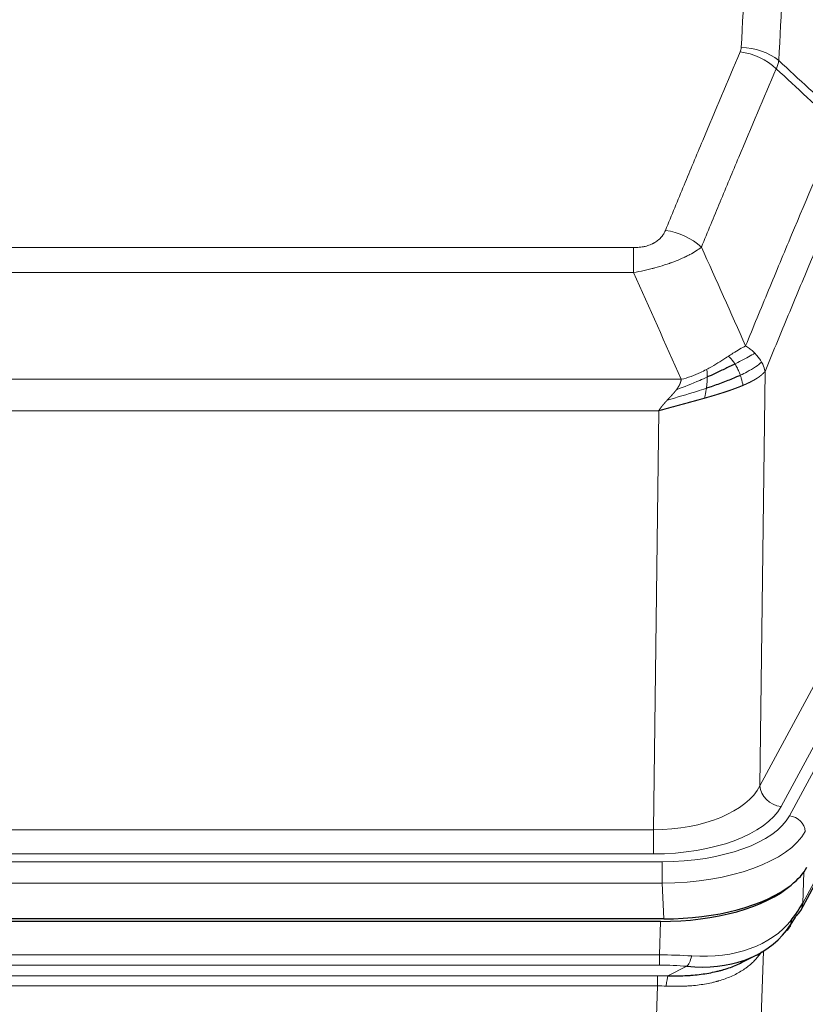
# Model space of a CAD drawing. Header units: inches. Extents: x 0 to 23760, y -13 to 16800.
# Tile 212 of 247: x 17242 to 17386, y 14016 to 14196. Entities that reach past the tile are written whole.
import ezdxf

# ---------------------------------------------------------------- set-up
doc = ezdxf.new("R2010")
doc.units = ezdxf.units.IN
doc.layers.add('1', color=7, linetype='Continuous', true_color=0xffffff)

msp = doc.modelspace()

# ---------------------------------------------------------------- linework, layer by layer
at = {"layer": '1', "color": 110, "linetype": 'Continuous', "lineweight": 13}
for p, q in [((17148.815, 14154.503), (17354.158, 14154.503)), ((17354.158, 14149.939), (17354.158, 14154.503)), ((17354.158, 14149.939), (17148.815, 14149.939)), ((17378.208, 14131.905), (17377.251, 14056.255)), ((17140.084, 14130.46), (17362.889, 14130.46)), ((17358.776, 14124.716), (17144.197, 14124.716)), ((17357.808, 14048.22), (17358.776, 14124.716)), ((17377.251, 14056.255), (17398.603, 14095.798)), ((17381.127, 14052.446), (17402.479, 14091.99)), ((17382.652, 14050.772), (17404.826, 14091.837)), ((17385.089, 14034.828), (17406.837, 14075.104)), ((17145.165, 14048.22), (17357.808, 14048.22)), ((17357.808, 14043.806), (17357.808, 14048.22)), ((17357.808, 14043.806), (17145.165, 14043.806)), ((17143.576, 14042.382), (17359.397, 14042.382)), ((17359.397, 14038.477), (17359.397, 14042.382)), ((17385.266, 14040.464), (17385.089, 14034.828)), ((17359.397, 14038.477), (17143.576, 14038.477)), ((17359.69, 14031.956), (17359.397, 14038.477)), ((17358.907, 14025.383), (17359.098, 14031.474)), ((17377.936, 14026.078), (17374.5, 13931.938)), ((17144.066, 14025.383), (17358.907, 14025.383)), ((17358.907, 14023.517), (17358.907, 14025.383)), ((17358.907, 14023.517), (17144.066, 14023.517)), ((17360.478, 14021.544), (17363.931, 14023.289)), ((17144.408, 14021.575), (17358.565, 14021.575)), ((17358.565, 14019.71), (17358.565, 14021.575)), ((17358.565, 14019.71), (17144.408, 14019.71)), ((17355.091, 13924.534), (17358.565, 14019.71))]:
    msp.add_line(p, q, dxfattribs=at)
at = {"layer": '1', "color": 2, "linetype": 'Continuous', "lineweight": 25}
for p, q in [((17384.73, 14033.498), (17406.477, 14073.774)), ((17359.69, 14031.956), (17143.283, 14031.956)), ((17359.098, 14031.474), (17143.875, 14031.474)), ((17373.795, 14023.91), (17376.589, 14025.322))]:
    msp.add_line(p, q, dxfattribs=at)
at = {"layer": '1', "color": 110, "linetype": 'Continuous', "lineweight": 13}
for centre, major_axis, ratio, start_param, end_param in [((17373.853, 14182.755), (-9.987, 0.512), 0.8285973, 3.9974013, 4.7548106), ((17373.666, 14181.963), (-9.188, 3.948), 0.8056434, 4.2999866, 5.045624), ((17360.005, 14149.501), (9.245, -3.812), 0.7933159, 1.14397, 1.886928), ((17357.888, 14058.827), (20.002, 0.126), 0.5302672, 4.7050812, 6.0263936), ((17381.127, 14055.994), (-3.52, 1.9), 0.8606628, 0.4873936, 2.00583), ((17357.888, 14055.279), (24.002, 0.049), 0.477994, 4.708097, 6.0294094), ((17359.345, 14053.479), (-24.02, 0.03), 0.4619935, 1.5735185, 2.8978281), ((17382.652, 14048.111), (2.64, -1.425), 0.8606628, 0.4873936, 2.00583), ((17359.345, 14050.818), (27.018, 0.111), 0.4567867, 4.7124116, 6.0367213), ((17381.21, 14035.399), (3.52, -1.9), 0.8606628, 0.0000038, 0.4001271), ((17359.161, 14046.766), (-25.329, 12.681), 0.6929209, 2.1169098, 3.0007467), ((17358.258, 14017.949), (27.015, 0.091), 0.2751837, 1.3250001, 1.545831), ((17363.931, 14027.124), (-0.368, -3.983), 0.2964475, 0.3019504, 1.0888865), ((17358.258, 14014.114), (23.017, 0.318), 0.4083138, 1.3161001, 1.5369309), ((17357.776, 14011.763), (24.025, 0.387), 0.4081205, 1.4515093, 1.5313568), ((17360.478, 14017.709), (0.131, 3.998), 0.1099517, 0.2897867, 1.0584981), ((17357.776, 14007.927), (20.023, 0.877), 0.5868264, 1.4258228, 1.5056703)]:
    msp.add_ellipse(centre, major_axis=major_axis, ratio=ratio, start_param=start_param, end_param=end_param, dxfattribs=at)
at = {"layer": '1', "color": 2, "linetype": 'Continuous', "lineweight": 25}
for centre, major_axis, ratio, start_param, end_param in [((17359.632, 14044.44), (-27.023, 0.034), 0.4619935, 2.6128783, 2.8978281), ((17359.072, 14043.949), (-27.01, 0.015), 0.4618579, 1.5720062, 2.656), ((17359.632, 14044.44), (-27.023, 0.034), 0.4619935, 1.5735185, 2.6128783), ((17358.258, 14017.949), (27.355, 20.182), 0.1876908, 5.6857719, 5.9066027), ((17381.21, 14035.399), (3.52, -1.9), 0.8606628, 5.9153676, 6.2831892), ((17360.954, 14015.086), (23.434, 19.972), 0.1471226, 5.6997031, 5.9205339), ((17379.434, 14032.717), (3.195, -2.407), 0.6715965, 6.033487, 6.820423), ((17359.161, 14046.766), (-23.359, 16.381), 0.7286412, 2.2260513, 3.1098882)]:
    msp.add_ellipse(centre, major_axis=major_axis, ratio=ratio, start_param=start_param, end_param=end_param, dxfattribs=at)
at = {"layer": '1', "color": 110, "linetype": 'Continuous', "lineweight": 13}
for points, knots in [([(17373.853, 14191.044), (17374.291, 14199.623), (17375.181, 14216.541), (17376.102, 14232.984), (17376.804, 14245.136), (17377.04, 14249.158), (17377.516, 14257.14), (17377.756, 14261.102), (17378.481, 14272.897), (17378.972, 14280.639), (17379.596, 14290.163), (17379.721, 14292.06), (17379.972, 14295.839), (17380.351, 14301.483), (17380.733, 14307.057), (17381.504, 14318.112), (17382.546, 14332.601), (17384.154, 14353.586), (17385.254, 14367.076), (17385.812, 14373.696)], [0, 0, 0, 0, 0.125, 0.25, 0.25, 0.3125, 0.3125, 0.375, 0.375, 0.5, 0.5, 0.53125, 0.53125, 0.5625, 0.625, 0.625, 0.75, 0.875, 1, 1, 1, 1]), ([(17392.695, 14371.106), (17392.137, 14364.494), (17391.035, 14351.019), (17389.425, 14330.059), (17388.382, 14315.586), (17387.61, 14304.545), (17387.227, 14298.977), (17386.848, 14293.339), (17386.596, 14289.565), (17386.471, 14287.67), (17385.847, 14278.157), (17385.355, 14270.424), (17384.628, 14258.643), (17384.388, 14254.686), (17383.912, 14246.713), (17383.676, 14242.696), (17382.973, 14230.558), (17382.051, 14214.135), (17381.159, 14197.236), (17380.721, 14188.668)], [0, 0, 0, 0, 0.125, 0.25, 0.375, 0.375, 0.4375, 0.46875, 0.46875, 0.5, 0.5, 0.625, 0.625, 0.6875, 0.6875, 0.75, 0.75, 0.875, 1, 1, 1, 1]), ([(17373.853, 14191.044), (17373.847, 14190.91), (17373.828, 14190.776), (17373.765, 14190.511), (17373.722, 14190.38), (17373.666, 14190.249)], [0, 0, 0, 0, 0.5, 0.5, 1, 1, 1, 1]), ([(17360.005, 14157.657), (17361.139, 14160.418), (17362.274, 14163.169), (17364.546, 14168.646), (17365.684, 14171.374), (17369.099, 14179.522), (17371.381, 14184.908), (17373.666, 14190.249)], [0, 0, 0, 0, 0.25, 0.25, 0.5, 0.5, 1, 1, 1, 1]), ([(17380.262, 14187.162), (17377.974, 14181.826), (17375.69, 14176.444), (17372.271, 14168.303), (17371.132, 14165.578), (17368.857, 14160.106), (17367.72, 14157.358), (17366.585, 14154.599)], [0, 0, 0, 0, 0.5, 0.5, 0.75, 0.75, 1, 1, 1, 1]), ([(17374.652, 14136.551), (17376.05, 14139.966), (17377.449, 14143.364), (17380.252, 14150.126), (17381.654, 14153.49), (17385.868, 14163.529), (17388.684, 14170.153), (17391.506, 14176.708)], [0, 0, 0, 0, 0.25, 0.25, 0.5, 0.5, 1, 1, 1, 1]), ([(17394.251, 14170.05), (17391.565, 14163.818), (17388.885, 14157.522), (17384.875, 14147.986), (17383.539, 14144.792), (17380.872, 14138.372), (17379.539, 14135.146), (17378.208, 14131.905)], [0, 0, 0, 0, 0.5, 0.5, 0.75, 0.75, 1, 1, 1, 1]), ([(17360.005, 14157.657), (17359.984, 14157.606), (17359.962, 14157.555), (17359.916, 14157.453), (17359.891, 14157.402), (17359.816, 14157.251), (17359.762, 14157.151), (17359.644, 14156.953), (17359.58, 14156.856), (17359.444, 14156.663), (17359.37, 14156.568), (17359.213, 14156.38), (17359.129, 14156.287), (17358.994, 14156.151), (17358.947, 14156.105), (17358.851, 14156.016), (17358.801, 14155.971), (17358.647, 14155.84), (17358.539, 14155.756), (17358.311, 14155.593), (17358.191, 14155.514), (17358.002, 14155.401), (17357.905, 14155.346), (17357.804, 14155.293), (17357.736, 14155.257), (17357.701, 14155.24), (17357.526, 14155.154), (17357.382, 14155.091), (17356.935, 14154.914), (17356.618, 14154.815), (17356.198, 14154.715), (17356.113, 14154.696), (17355.94, 14154.661), (17355.853, 14154.645), (17355.592, 14154.601), (17355.416, 14154.577), (17355.061, 14154.54), (17354.882, 14154.526), (17354.522, 14154.507), (17354.34, 14154.503), (17354.158, 14154.503)], [0, 0, 0, 0, 0.03125, 0.03125, 0.0625, 0.0625, 0.125, 0.125, 0.1875, 0.1875, 0.25, 0.25, 0.3125, 0.3125, 0.34375, 0.34375, 0.375, 0.375, 0.4375, 0.4375, 0.5, 0.5, 0.53125, 0.546875, 0.546875, 0.5625, 0.5625, 0.625, 0.625, 0.75, 0.75, 0.78125, 0.78125, 0.8125, 0.8125, 0.875, 0.875, 0.9375, 0.9375, 1, 1, 1, 1]), ([(17366.585, 14154.599), (17366.287, 14154.366), (17365.961, 14154.135), (17365.248, 14153.678), (17364.861, 14153.451), (17364.233, 14153.115), (17363.961, 14152.976), (17363.676, 14152.837), (17363.561, 14152.782), (17363.503, 14152.754), (17363.327, 14152.672), (17363.208, 14152.617), (17362.606, 14152.346), (17362.097, 14152.135), (17361.425, 14151.879), (17361.288, 14151.829), (17361.081, 14151.753), (17361.012, 14151.728), (17360.872, 14151.678), (17360.802, 14151.654), (17360.45, 14151.531), (17360.163, 14151.435), (17359.287, 14151.154), (17358.682, 14150.976), (17357.979, 14150.787), (17357.9, 14150.766), (17357.742, 14150.725), (17357.663, 14150.704), (17357.425, 14150.643), (17357.266, 14150.603), (17356.786, 14150.486), (17356.464, 14150.41), (17355.488, 14150.193), (17354.828, 14150.06), (17354.158, 14149.939)], [0, 0, 0, 0, 0.125, 0.125, 0.25, 0.25, 0.3125, 0.328125, 0.328125, 0.34375, 0.34375, 0.375, 0.375, 0.5, 0.5, 0.53125, 0.53125, 0.546875, 0.546875, 0.5625, 0.5625, 0.625, 0.625, 0.75, 0.75, 0.765625, 0.765625, 0.78125, 0.78125, 0.8125, 0.8125, 0.875, 0.875, 1, 1, 1, 1]), ([(17374.652, 14136.551), (17373.959, 14136.224), (17373.193, 14135.758), (17372.066, 14135.038), (17371.775, 14134.85), (17371.476, 14134.656)], [0, 0, 0, 0, 0.75, 0.75, 1, 1, 1, 1]), ([(17376.359, 14135.207), (17375.66, 14134.824), (17374.79, 14134.352), (17373.429, 14133.646), (17373.072, 14133.463), (17372.701, 14133.276)], [0, 0, 0, 0, 0.75, 0.75, 1, 1, 1, 1]), ([(17376.359, 14135.207), (17376.236, 14135.33), (17376.108, 14135.452), (17375.776, 14135.748), (17375.565, 14135.919), (17375.123, 14136.246), (17374.892, 14136.403), (17374.652, 14136.551)], [0, 0, 0, 0, 0.25, 0.25, 0.625, 0.625, 1, 1, 1, 1]), ([(17377.569, 14133.619), (17377.53, 14133.688), (17377.49, 14133.757), (17377.322, 14134.033), (17377.183, 14134.237), (17376.88, 14134.635), (17376.716, 14134.83), (17376.48, 14135.082), (17376.42, 14135.145), (17376.359, 14135.207)], [0, 0, 0, 0, 0.125, 0.125, 0.5, 0.5, 0.875, 0.875, 1, 1, 1, 1]), ([(17371.476, 14134.656), (17371.327, 14134.559), (17371.176, 14134.461), (17370.561, 14134.064), (17370.082, 14133.757), (17369.088, 14133.143), (17368.573, 14132.836), (17367.866, 14132.442), (17367.687, 14132.344), (17367.507, 14132.248)], [0, 0, 0, 0, 0.125, 0.125, 0.5, 0.5, 0.875, 0.875, 1, 1, 1, 1]), ([(17372.701, 14133.276), (17372.602, 14133.431), (17372.501, 14133.579), (17372.244, 14133.923), (17372.086, 14134.107), (17371.776, 14134.422), (17371.623, 14134.554), (17371.476, 14134.656)], [0, 0, 0, 0, 0.25, 0.25, 0.625, 0.625, 1, 1, 1, 1]), ([(17377.569, 14133.619), (17376.957, 14133.035), (17376.061, 14132.426), (17374.531, 14131.611), (17374.121, 14131.407), (17373.687, 14131.203)], [0, 0, 0, 0, 0.75, 0.75, 1, 1, 1, 1]), ([(17378.208, 14131.905), (17378.124, 14132.339), (17377.982, 14132.772), (17377.719, 14133.339), (17377.647, 14133.479), (17377.569, 14133.619)], [0, 0, 0, 0, 0.75, 0.75, 1, 1, 1, 1]), ([(17367.507, 14132.248), (17367.147, 14132.057), (17366.779, 14131.871), (17365.286, 14131.168), (17364.11, 14130.725), (17362.889, 14130.46)], [0, 0, 0, 0, 0.25, 0.25, 1, 1, 1, 1]), ([(17367.657, 14130.879), (17367.659, 14131.034), (17367.657, 14131.182), (17367.644, 14131.525), (17367.628, 14131.709), (17367.58, 14132.021), (17367.548, 14132.15), (17367.507, 14132.248)], [0, 0, 0, 0, 0.25, 0.25, 0.625, 0.625, 1, 1, 1, 1]), ([(17373.687, 14131.203), (17373.656, 14131.291), (17373.623, 14131.38), (17373.489, 14131.737), (17373.376, 14132.008), (17373.127, 14132.536), (17372.99, 14132.794), (17372.799, 14133.119), (17372.75, 14133.198), (17372.701, 14133.276)], [0, 0, 0, 0, 0.125, 0.125, 0.5, 0.5, 0.875, 0.875, 1, 1, 1, 1]), ([(17378.208, 14131.905), (17378.202, 14131.898), (17378.191, 14131.884), (17378.173, 14131.862), (17378.154, 14131.841), (17378.136, 14131.82), (17378.117, 14131.798), (17378.099, 14131.777), (17378.08, 14131.756), (17378.06, 14131.735), (17378.041, 14131.714), (17378.022, 14131.694), (17378.002, 14131.673), (17377.982, 14131.652), (17377.962, 14131.632), (17377.942, 14131.611), (17377.922, 14131.591), (17377.902, 14131.571), (17377.881, 14131.55), (17377.861, 14131.53), (17377.84, 14131.51), (17377.819, 14131.49), (17377.798, 14131.471), (17377.776, 14131.451), (17377.755, 14131.431), (17377.734, 14131.412), (17377.712, 14131.392), (17377.69, 14131.373), (17377.668, 14131.353), (17377.646, 14131.334), (17377.624, 14131.315), (17377.602, 14131.296), (17377.58, 14131.277), (17377.557, 14131.258), (17377.535, 14131.239), (17377.512, 14131.22), (17377.49, 14131.202), (17377.467, 14131.183), (17377.444, 14131.165), (17377.421, 14131.146), (17377.398, 14131.128), (17377.374, 14131.11), (17377.351, 14131.092), (17377.328, 14131.074), (17377.304, 14131.056), (17377.281, 14131.038), (17377.257, 14131.02), (17377.233, 14131.002), (17377.21, 14130.985), (17377.186, 14130.967), (17377.162, 14130.949), (17377.138, 14130.932), (17377.114, 14130.915), (17377.09, 14130.898), (17377.065, 14130.88), (17377.041, 14130.863), (17377.017, 14130.846), (17376.992, 14130.83), (17376.968, 14130.813), (17376.944, 14130.796), (17376.919, 14130.779), (17376.895, 14130.763), (17376.87, 14130.746), (17376.845, 14130.73), (17376.821, 14130.714), (17376.796, 14130.698), (17376.771, 14130.681), (17376.746, 14130.665), (17376.722, 14130.649), (17376.697, 14130.633), (17376.672, 14130.618), (17376.647, 14130.602), (17376.622, 14130.586), (17376.597, 14130.571), (17376.572, 14130.555), (17376.547, 14130.54), (17376.522, 14130.525), (17376.497, 14130.509), (17376.472, 14130.494), (17376.447, 14130.479), (17376.422, 14130.464), (17376.397, 14130.449), (17376.372, 14130.434), (17376.347, 14130.42), (17376.322, 14130.405), (17376.296, 14130.39), (17376.271, 14130.376), (17376.246, 14130.361), (17376.221, 14130.347), (17376.196, 14130.333), (17376.171, 14130.318), (17376.146, 14130.304), (17376.121, 14130.29), (17376.096, 14130.276), (17376.071, 14130.262), (17376.046, 14130.249), (17376.021, 14130.235), (17375.996, 14130.221), (17375.971, 14130.208), (17375.946, 14130.194), (17375.921, 14130.181), (17375.897, 14130.167), (17375.872, 14130.154), (17375.847, 14130.141), (17375.822, 14130.128), (17375.798, 14130.115), (17375.773, 14130.102), (17375.748, 14130.089), (17375.724, 14130.076), (17375.699, 14130.063), (17375.674, 14130.051), (17375.65, 14130.038), (17375.626, 14130.026), (17375.601, 14130.013), (17375.577, 14130.001), (17375.553, 14129.988), (17375.528, 14129.976), (17375.504, 14129.964), (17375.48, 14129.952), (17375.456, 14129.94), (17375.432, 14129.928), (17375.408, 14129.916), (17375.384, 14129.904), (17375.36, 14129.893), (17375.336, 14129.881), (17375.313, 14129.87), (17375.289, 14129.858), (17375.265, 14129.847), (17375.242, 14129.835), (17375.218, 14129.824), (17375.195, 14129.813), (17375.172, 14129.802), (17375.148, 14129.791), (17375.125, 14129.78), (17375.102, 14129.769), (17375.079, 14129.758), (17375.056, 14129.747), (17375.033, 14129.737), (17375.01, 14129.726), (17374.988, 14129.715), (17374.965, 14129.705), (17374.942, 14129.694), (17374.92, 14129.684), (17374.898, 14129.674), (17374.875, 14129.664), (17374.853, 14129.654), (17374.831, 14129.643), (17374.809, 14129.633), (17374.787, 14129.624), (17374.765, 14129.614), (17374.743, 14129.604), (17374.722, 14129.594), (17374.7, 14129.585), (17374.679, 14129.575), (17374.657, 14129.565), (17374.636, 14129.556), (17374.615, 14129.547), (17374.594, 14129.537), (17374.573, 14129.528), (17374.552, 14129.519), (17374.531, 14129.51), (17374.511, 14129.501), (17374.49, 14129.492), (17374.47, 14129.483), (17374.449, 14129.474), (17374.429, 14129.465), (17374.409, 14129.457), (17374.389, 14129.448), (17374.369, 14129.439), (17374.349, 14129.431), (17374.33, 14129.422), (17374.31, 14129.414), (17374.291, 14129.406), (17374.272, 14129.397), (17374.252, 14129.389), (17374.233, 14129.381), (17374.214, 14129.373), (17374.196, 14129.365), (17374.183, 14129.36), (17374.177, 14129.357)], [0, 0, 0, 0, 0.0080212, 0.0160154, 0.0239827, 0.0319231, 0.0398365, 0.0477229, 0.0555824, 0.0634149, 0.0712205, 0.0789992, 0.0867509, 0.0944756, 0.1021734, 0.1098443, 0.1174881, 0.1251051, 0.1326951, 0.1402581, 0.1477942, 0.1553034, 0.1627856, 0.1702408, 0.1776691, 0.1850704, 0.1924448, 0.1997923, 0.2071128, 0.2144063, 0.2216729, 0.2289126, 0.2361253, 0.243311, 0.2504698, 0.2576016, 0.2647065, 0.2717845, 0.2788355, 0.2858595, 0.2928566, 0.2998268, 0.30677, 0.3136862, 0.3205755, 0.3274379, 0.3342733, 0.3410817, 0.3478632, 0.3546178, 0.3613454, 0.3680461, 0.3747198, 0.3813665, 0.3879863, 0.3945792, 0.4011451, 0.4076841, 0.4141961, 0.4206811, 0.4271393, 0.4335704, 0.4399746, 0.4463519, 0.4527022, 0.4590256, 0.465322, 0.4715915, 0.477834, 0.4840496, 0.4902382, 0.4963999, 0.5025346, 0.5086424, 0.5147232, 0.5207771, 0.526804, 0.532804, 0.5387771, 0.5447232, 0.5506423, 0.5565345, 0.5623997, 0.568238, 0.5740494, 0.5798338, 0.5855912, 0.5913217, 0.5970253, 0.6027019, 0.6083515, 0.6139742, 0.61957, 0.6251388, 0.6306807, 0.6361956, 0.6416836, 0.6471446, 0.6525787, 0.6579858, 0.663366, 0.6687192, 0.6740455, 0.6793448, 0.6846172, 0.6898627, 0.6950812, 0.7002727, 0.7054373, 0.710575, 0.7156857, 0.7207694, 0.7258262, 0.7308561, 0.735859, 0.740835, 0.745784, 0.7507061, 0.7556012, 0.7604694, 0.7653107, 0.7701249, 0.7749123, 0.7796727, 0.7844061, 0.7891127, 0.7937922, 0.7984448, 0.8030705, 0.8076692, 0.812241, 0.8167858, 0.8213037, 0.8257947, 0.8302587, 0.8346957, 0.8391058, 0.843489, 0.8478452, 0.8521745, 0.8564768, 0.8607522, 0.8650006, 0.8692221, 0.8734166, 0.8775842, 0.8817249, 0.8858386, 0.8899254, 0.8939852, 0.8980181, 0.902024, 0.906003, 0.909955, 0.9138802, 0.9177783, 0.9216495, 0.9254938, 0.9293111, 0.9331015, 0.936865, 0.9406015, 0.944311, 0.9479937, 0.9516493, 0.9552781, 0.9588799, 0.9624547, 0.9660026, 0.9695236, 0.9730176, 0.9764847, 0.9799249, 0.9833381, 0.9867243, 0.9900837, 0.993416, 0.9967215, 1, 1, 1, 1]), ([(17367.657, 14130.879), (17367.2, 14130.675), (17366.736, 14130.471), (17364.865, 14129.666), (17363.429, 14129.083), (17362.019, 14128.561)], [0, 0, 0, 0, 0.25, 0.25, 1, 1, 1, 1]), ([(17362.019, 14128.561), (17362.026, 14128.572), (17362.042, 14128.593), (17362.066, 14128.625), (17362.089, 14128.657), (17362.112, 14128.689), (17362.135, 14128.72), (17362.157, 14128.752), (17362.179, 14128.783), (17362.201, 14128.815), (17362.222, 14128.846), (17362.243, 14128.877), (17362.264, 14128.908), (17362.284, 14128.939), (17362.304, 14128.97), (17362.324, 14129.001), (17362.343, 14129.031), (17362.362, 14129.062), (17362.381, 14129.092), (17362.399, 14129.123), (17362.417, 14129.153), (17362.435, 14129.183), (17362.452, 14129.213), (17362.469, 14129.243), (17362.486, 14129.273), (17362.502, 14129.303), (17362.518, 14129.332), (17362.534, 14129.362), (17362.549, 14129.391), (17362.564, 14129.421), (17362.579, 14129.45), (17362.593, 14129.479), (17362.607, 14129.508), (17362.621, 14129.537), (17362.634, 14129.566), (17362.647, 14129.594), (17362.66, 14129.623), (17362.672, 14129.652), (17362.684, 14129.68), (17362.696, 14129.708), (17362.707, 14129.737), (17362.719, 14129.765), (17362.729, 14129.793), (17362.74, 14129.821), (17362.75, 14129.848), (17362.759, 14129.876), (17362.769, 14129.904), (17362.778, 14129.931), (17362.787, 14129.959), (17362.795, 14129.986), (17362.803, 14130.013), (17362.811, 14130.04), (17362.818, 14130.067), (17362.825, 14130.094), (17362.832, 14130.121), (17362.838, 14130.148), (17362.844, 14130.174), (17362.85, 14130.201), (17362.856, 14130.227), (17362.861, 14130.253), (17362.865, 14130.279), (17362.87, 14130.305), (17362.874, 14130.331), (17362.878, 14130.357), (17362.881, 14130.383), (17362.884, 14130.409), (17362.887, 14130.434), (17362.888, 14130.451), (17362.889, 14130.46)], [0, 0, 0, 0, 0.0185022, 0.0368847, 0.0551481, 0.073293, 0.0913199, 0.1092294, 0.1270222, 0.1446988, 0.1622598, 0.1797059, 0.1970378, 0.2142561, 0.2313614, 0.2483544, 0.265236, 0.2820066, 0.2986672, 0.3152184, 0.331661, 0.3479958, 0.3642235, 0.380345, 0.3963611, 0.4122725, 0.4280803, 0.4437851, 0.459388, 0.4748898, 0.4902915, 0.5055939, 0.5207981, 0.535905, 0.5509156, 0.565831, 0.5806521, 0.5953801, 0.6100159, 0.6245607, 0.6390157, 0.6533819, 0.6676604, 0.6818526, 0.6959596, 0.7099825, 0.7239227, 0.7377815, 0.75156, 0.7652597, 0.7788818, 0.7924277, 0.8058989, 0.8192966, 0.8326224, 0.8458776, 0.8590638, 0.8721825, 0.8852351, 0.8982233, 0.9111485, 0.9240124, 0.9368166, 0.9495628, 0.9622525, 0.9748874, 0.9874694, 1, 1, 1, 1]), ([(17367.489, 14128.819), (17367.501, 14128.906), (17367.512, 14128.993), (17367.557, 14129.346), (17367.586, 14129.615), (17367.63, 14130.14), (17367.645, 14130.398), (17367.655, 14130.722), (17367.657, 14130.801), (17367.657, 14130.879)], [0, 0, 0, 0, 0.125, 0.125, 0.5, 0.5, 0.875, 0.875, 1, 1, 1, 1]), ([(17374.177, 14129.357), (17374.105, 14129.718), (17374.006, 14130.177), (17373.804, 14130.852), (17373.748, 14131.026), (17373.687, 14131.203)], [0, 0, 0, 0, 0.75, 0.75, 1, 1, 1, 1]), ([(17367.489, 14128.819), (17366.911, 14128.628), (17366.323, 14128.44), (17363.949, 14127.698), (17362.12, 14127.168), (17360.347, 14126.664)], [0, 0, 0, 0, 0.25, 0.25, 1, 1, 1, 1]), ([(17360.347, 14126.664), (17360.361, 14126.679), (17360.39, 14126.71), (17360.431, 14126.755), (17360.472, 14126.798), (17360.511, 14126.841), (17360.55, 14126.883), (17360.587, 14126.923), (17360.623, 14126.962), (17360.659, 14127), (17360.693, 14127.037), (17360.726, 14127.073), (17360.758, 14127.108), (17360.789, 14127.142), (17360.819, 14127.174), (17360.848, 14127.205), (17360.876, 14127.235), (17360.903, 14127.264), (17360.929, 14127.292), (17360.953, 14127.319), (17360.977, 14127.345), (17361, 14127.369), (17361.021, 14127.392), (17361.042, 14127.415), (17361.061, 14127.436), (17361.079, 14127.456), (17361.097, 14127.474), (17361.113, 14127.492), (17361.128, 14127.508), (17361.142, 14127.524), (17361.156, 14127.538), (17361.168, 14127.551), (17361.179, 14127.563), (17361.189, 14127.574), (17361.198, 14127.584), (17361.205, 14127.592), (17361.212, 14127.6), (17361.218, 14127.606), (17361.223, 14127.611), (17361.235, 14127.625), (17361.256, 14127.648), (17361.285, 14127.68), (17361.313, 14127.712), (17361.342, 14127.744), (17361.37, 14127.776), (17361.397, 14127.807), (17361.425, 14127.838), (17361.452, 14127.869), (17361.478, 14127.899), (17361.505, 14127.93), (17361.531, 14127.96), (17361.556, 14127.99), (17361.582, 14128.019), (17361.607, 14128.049), (17361.631, 14128.078), (17361.656, 14128.107), (17361.68, 14128.136), (17361.703, 14128.164), (17361.727, 14128.192), (17361.75, 14128.22), (17361.772, 14128.248), (17361.795, 14128.275), (17361.817, 14128.302), (17361.838, 14128.329), (17361.86, 14128.356), (17361.881, 14128.383), (17361.901, 14128.409), (17361.922, 14128.435), (17361.942, 14128.46), (17361.961, 14128.486), (17361.981, 14128.511), (17362, 14128.536), (17362.012, 14128.553), (17362.019, 14128.561)], [0, 0, 0, 0, 0.0247661, 0.0489206, 0.0724636, 0.0953949, 0.1177147, 0.1394229, 0.1605195, 0.1810045, 0.2008779, 0.2201398, 0.23879, 0.2568287, 0.2742558, 0.2910713, 0.3072753, 0.3228676, 0.3378484, 0.3522176, 0.3659752, 0.3791212, 0.3916556, 0.4035785, 0.4148897, 0.4255894, 0.4356775, 0.445154, 0.454019, 0.4622723, 0.4699141, 0.4769443, 0.4833629, 0.48917, 0.4943654, 0.4989493, 0.5029216, 0.5062824, 0.5090316, 0.5111692, 0.5284651, 0.5456049, 0.5625886, 0.5794163, 0.5960881, 0.612604, 0.6289642, 0.6451687, 0.6612176, 0.6771111, 0.6928491, 0.7084319, 0.7238594, 0.7391318, 0.7542492, 0.7692118, 0.7840195, 0.7986726, 0.8131712, 0.8275153, 0.8417051, 0.8557408, 0.8696224, 0.8833501, 0.8969241, 0.9103445, 0.9236114, 0.936725, 0.9496856, 0.9624932, 0.975148, 0.9876502, 1, 1, 1, 1]), ([(17374.177, 14129.357), (17374.162, 14129.351), (17374.133, 14129.339), (17374.088, 14129.32), (17374.044, 14129.301), (17374, 14129.283), (17373.955, 14129.265), (17373.911, 14129.246), (17373.866, 14129.228), (17373.821, 14129.209), (17373.776, 14129.191), (17373.731, 14129.173), (17373.686, 14129.155), (17373.641, 14129.136), (17373.595, 14129.118), (17373.55, 14129.1), (17373.504, 14129.082), (17373.459, 14129.064), (17373.413, 14129.046), (17373.367, 14129.028), (17373.321, 14129.01), (17373.275, 14128.992), (17373.229, 14128.975), (17373.183, 14128.957), (17373.137, 14128.939), (17373.091, 14128.921), (17373.044, 14128.904), (17372.998, 14128.886), (17372.951, 14128.869), (17372.905, 14128.851), (17372.858, 14128.833), (17372.811, 14128.816), (17372.764, 14128.799), (17372.717, 14128.781), (17372.67, 14128.764), (17372.623, 14128.746), (17372.576, 14128.729), (17372.529, 14128.712), (17372.482, 14128.695), (17372.434, 14128.678), (17372.387, 14128.66), (17372.34, 14128.643), (17372.292, 14128.626), (17372.245, 14128.609), (17372.197, 14128.592), (17372.149, 14128.575), (17372.101, 14128.558), (17372.054, 14128.542), (17372.006, 14128.525), (17371.958, 14128.508), (17371.91, 14128.491), (17371.862, 14128.475), (17371.814, 14128.458), (17371.766, 14128.441), (17371.718, 14128.425), (17371.669, 14128.408), (17371.621, 14128.391), (17371.573, 14128.375), (17371.525, 14128.359), (17371.476, 14128.342), (17371.428, 14128.326), (17371.379, 14128.309), (17371.331, 14128.293), (17371.282, 14128.277), (17371.234, 14128.261), (17371.185, 14128.244), (17371.136, 14128.228), (17371.088, 14128.212), (17371.039, 14128.196), (17370.99, 14128.18), (17370.942, 14128.164), (17370.893, 14128.148), (17370.844, 14128.132), (17370.795, 14128.116), (17370.746, 14128.1), (17370.697, 14128.084), (17370.648, 14128.068), (17370.6, 14128.053), (17370.551, 14128.037), (17370.502, 14128.021), (17370.453, 14128.005), (17370.404, 14127.99), (17370.355, 14127.974), (17370.305, 14127.959), (17370.256, 14127.943), (17370.207, 14127.927), (17370.158, 14127.912), (17370.109, 14127.897), (17370.06, 14127.881), (17370.011, 14127.866), (17369.962, 14127.85), (17369.913, 14127.835), (17369.863, 14127.82), (17369.814, 14127.805), (17369.765, 14127.789), (17369.716, 14127.774), (17369.667, 14127.759), (17369.618, 14127.744), (17369.568, 14127.729), (17369.519, 14127.714), (17369.47, 14127.699), (17369.421, 14127.684), (17369.372, 14127.669), (17369.322, 14127.654), (17369.273, 14127.639), (17369.224, 14127.624), (17369.175, 14127.609), (17369.126, 14127.594), (17369.077, 14127.579), (17369.028, 14127.565), (17368.978, 14127.55), (17368.929, 14127.535), (17368.88, 14127.521), (17368.831, 14127.506), (17368.782, 14127.491), (17368.733, 14127.477), (17368.684, 14127.462), (17368.635, 14127.448), (17368.586, 14127.433), (17368.537, 14127.419), (17368.488, 14127.404), (17368.439, 14127.39), (17368.39, 14127.376), (17368.341, 14127.361), (17368.292, 14127.347), (17368.243, 14127.333), (17368.194, 14127.319), (17368.145, 14127.304), (17368.096, 14127.29), (17368.048, 14127.276), (17367.999, 14127.262), (17367.95, 14127.248), (17367.901, 14127.234), (17367.853, 14127.22), (17367.804, 14127.205), (17367.755, 14127.191), (17367.707, 14127.177), (17367.658, 14127.164), (17367.61, 14127.15), (17367.561, 14127.136), (17367.512, 14127.122), (17367.464, 14127.108), (17367.416, 14127.094), (17367.367, 14127.08), (17367.319, 14127.067), (17367.271, 14127.053), (17367.222, 14127.039), (17367.19, 14127.03), (17367.174, 14127.025)], [0, 0, 0, 0, 0.0076941, 0.0153765, 0.0230472, 0.0307061, 0.0383534, 0.045989, 0.0536129, 0.061225, 0.0688255, 0.0764143, 0.0839914, 0.0915567, 0.0991104, 0.1066524, 0.1141827, 0.1217013, 0.1292082, 0.1367034, 0.1441869, 0.1516588, 0.1591189, 0.1665674, 0.1740041, 0.1814292, 0.1888426, 0.1962444, 0.2036344, 0.2110128, 0.2183794, 0.2257344, 0.2330778, 0.2404094, 0.2477294, 0.2550377, 0.2623343, 0.2696193, 0.2768926, 0.2841542, 0.2914041, 0.2986424, 0.305869, 0.313084, 0.3202872, 0.3274789, 0.3346588, 0.3418271, 0.3489838, 0.3561287, 0.3632621, 0.3703837, 0.3774937, 0.3845921, 0.3916788, 0.3987539, 0.4058173, 0.412869, 0.4199092, 0.4269376, 0.4339544, 0.4409596, 0.4479532, 0.454935, 0.4619053, 0.4688639, 0.4758109, 0.4827462, 0.4896699, 0.496582, 0.5034825, 0.5103713, 0.5172485, 0.524114, 0.5309679, 0.5378102, 0.5446409, 0.55146, 0.5582674, 0.5650632, 0.5718474, 0.57862, 0.5853809, 0.5921303, 0.598868, 0.6055941, 0.6123087, 0.6190116, 0.6257029, 0.6323825, 0.6390506, 0.6457071, 0.652352, 0.6589853, 0.665607, 0.672217, 0.6788155, 0.6854024, 0.6919777, 0.6985414, 0.7050935, 0.7116341, 0.718163, 0.7246804, 0.7311862, 0.7376804, 0.744163, 0.750634, 0.7570935, 0.7635413, 0.7699776, 0.7764024, 0.7828155, 0.7892171, 0.7956072, 0.8019856, 0.8083525, 0.8147079, 0.8210516, 0.8273839, 0.8337045, 0.8400136, 0.8463112, 0.8525972, 0.8588716, 0.8651345, 0.8713859, 0.8776257, 0.8838539, 0.8900706, 0.8962758, 0.9024695, 0.9086516, 0.9148221, 0.9209812, 0.9271287, 0.9332646, 0.9393891, 0.945502, 0.9516034, 0.9576933, 0.9637717, 0.9698385, 0.9758938, 0.9819376, 0.9879699, 0.9939907, 1, 1, 1, 1]), ([(17367.174, 14127.025), (17367.207, 14127.197), (17367.247, 14127.393), (17367.328, 14127.825), (17367.371, 14128.06), (17367.439, 14128.473), (17367.464, 14128.644), (17367.489, 14128.819)], [0, 0, 0, 0, 0.375, 0.375, 0.75, 0.75, 1, 1, 1, 1]), ([(17367.174, 14127.025), (17367.152, 14127.019), (17367.109, 14127.007), (17367.044, 14126.989), (17366.979, 14126.97), (17366.914, 14126.952), (17366.849, 14126.934), (17366.784, 14126.915), (17366.719, 14126.897), (17366.654, 14126.879), (17366.588, 14126.86), (17366.523, 14126.842), (17366.458, 14126.824), (17366.393, 14126.806), (17366.328, 14126.788), (17366.263, 14126.769), (17366.197, 14126.751), (17366.132, 14126.733), (17366.067, 14126.715), (17366.002, 14126.697), (17365.936, 14126.679), (17365.871, 14126.661), (17365.806, 14126.643), (17365.741, 14126.625), (17365.675, 14126.607), (17365.61, 14126.589), (17365.545, 14126.571), (17365.48, 14126.553), (17365.415, 14126.535), (17365.349, 14126.517), (17365.284, 14126.499), (17365.219, 14126.481), (17365.154, 14126.463), (17365.088, 14126.446), (17365.023, 14126.428), (17364.958, 14126.41), (17364.893, 14126.392), (17364.828, 14126.374), (17364.763, 14126.357), (17364.698, 14126.339), (17364.632, 14126.321), (17364.567, 14126.303), (17364.502, 14126.286), (17364.437, 14126.268), (17364.372, 14126.25), (17364.307, 14126.233), (17364.242, 14126.215), (17364.177, 14126.197), (17364.112, 14126.18), (17364.048, 14126.162), (17363.983, 14126.144), (17363.918, 14126.127), (17363.853, 14126.109), (17363.788, 14126.092), (17363.723, 14126.074), (17363.659, 14126.057), (17363.594, 14126.039), (17363.529, 14126.022), (17363.465, 14126.004), (17363.4, 14125.987), (17363.336, 14125.969), (17363.271, 14125.952), (17363.207, 14125.934), (17363.142, 14125.917), (17363.078, 14125.9), (17363.014, 14125.882), (17362.949, 14125.865), (17362.885, 14125.847), (17362.821, 14125.83), (17362.757, 14125.813), (17362.692, 14125.795), (17362.628, 14125.778), (17362.564, 14125.761), (17362.5, 14125.743), (17362.436, 14125.726), (17362.372, 14125.709), (17362.309, 14125.691), (17362.245, 14125.674), (17362.181, 14125.657), (17362.117, 14125.64), (17362.054, 14125.622), (17361.99, 14125.605), (17361.927, 14125.588), (17361.863, 14125.571), (17361.8, 14125.553), (17361.736, 14125.536), (17361.673, 14125.519), (17361.61, 14125.502), (17361.547, 14125.484), (17361.483, 14125.467), (17361.42, 14125.45), (17361.357, 14125.433), (17361.294, 14125.416), (17361.232, 14125.399), (17361.169, 14125.381), (17361.106, 14125.364), (17361.043, 14125.347), (17360.981, 14125.33), (17360.918, 14125.313), (17360.856, 14125.296), (17360.793, 14125.279), (17360.731, 14125.262), (17360.669, 14125.244), (17360.606, 14125.227), (17360.544, 14125.21), (17360.482, 14125.193), (17360.42, 14125.176), (17360.358, 14125.159), (17360.297, 14125.142), (17360.235, 14125.125), (17360.173, 14125.108), (17360.112, 14125.091), (17360.05, 14125.074), (17359.989, 14125.057), (17359.927, 14125.04), (17359.866, 14125.022), (17359.805, 14125.005), (17359.743, 14124.988), (17359.682, 14124.971), (17359.621, 14124.954), (17359.561, 14124.937), (17359.5, 14124.92), (17359.439, 14124.903), (17359.378, 14124.886), (17359.318, 14124.869), (17359.257, 14124.852), (17359.197, 14124.835), (17359.137, 14124.818), (17359.076, 14124.801), (17359.016, 14124.784), (17358.956, 14124.767), (17358.896, 14124.75), (17358.836, 14124.733), (17358.796, 14124.721), (17358.776, 14124.716)], [0, 0, 0, 0, 0.0081592, 0.0163092, 0.0244501, 0.0325819, 0.0407045, 0.0488181, 0.0569225, 0.0650178, 0.0731041, 0.0811812, 0.0892493, 0.0973083, 0.1053581, 0.113399, 0.1214307, 0.1294534, 0.137467, 0.1454716, 0.1534671, 0.1614536, 0.169431, 0.1773994, 0.1853588, 0.1933091, 0.2012504, 0.2091827, 0.217106, 0.2250203, 0.2329256, 0.2408219, 0.2487092, 0.2565875, 0.2644568, 0.2723172, 0.2801686, 0.288011, 0.2958444, 0.303669, 0.3114845, 0.3192911, 0.3270888, 0.3348775, 0.3426574, 0.3504282, 0.3581902, 0.3659433, 0.3736874, 0.3814227, 0.389149, 0.3968665, 0.4045751, 0.4122748, 0.4199656, 0.4276476, 0.4353206, 0.4429849, 0.4506403, 0.4582868, 0.4659245, 0.4735534, 0.4811734, 0.4887846, 0.496387, 0.5039805, 0.5115653, 0.5191413, 0.5267084, 0.5342668, 0.5418164, 0.5493572, 0.5568893, 0.5644125, 0.5719271, 0.5794328, 0.5869298, 0.5944181, 0.6018976, 0.6093684, 0.6168305, 0.6242839, 0.6317285, 0.6391644, 0.6465917, 0.6540102, 0.6614201, 0.6688212, 0.6762137, 0.6835975, 0.6909727, 0.6983392, 0.705697, 0.7130462, 0.7203868, 0.7277187, 0.735042, 0.7423567, 0.7496628, 0.7569603, 0.7642491, 0.7715294, 0.7788011, 0.7860642, 0.7933187, 0.8005646, 0.807802, 0.8150309, 0.8222512, 0.8294629, 0.8366661, 0.8438608, 0.851047, 0.8582246, 0.8653938, 0.8725544, 0.8797065, 0.8868502, 0.8939854, 0.9011121, 0.9082303, 0.9153401, 0.9224414, 0.9295343, 0.9366187, 0.9436947, 0.9507623, 0.9578214, 0.9648722, 0.9719145, 0.9789485, 0.985974, 0.9929912, 1, 1, 1, 1]), ([(17358.776, 14124.716), (17358.782, 14124.724), (17358.792, 14124.741), (17358.809, 14124.767), (17358.825, 14124.794), (17358.842, 14124.82), (17358.86, 14124.847), (17358.878, 14124.874), (17358.896, 14124.901), (17358.914, 14124.929), (17358.933, 14124.957), (17358.953, 14124.985), (17358.973, 14125.013), (17358.993, 14125.042), (17359.013, 14125.071), (17359.034, 14125.1), (17359.056, 14125.13), (17359.078, 14125.16), (17359.1, 14125.19), (17359.122, 14125.22), (17359.145, 14125.251), (17359.169, 14125.282), (17359.192, 14125.313), (17359.216, 14125.345), (17359.241, 14125.377), (17359.266, 14125.409), (17359.291, 14125.441), (17359.317, 14125.474), (17359.343, 14125.506), (17359.37, 14125.54), (17359.396, 14125.573), (17359.424, 14125.607), (17359.451, 14125.641), (17359.479, 14125.675), (17359.508, 14125.71), (17359.537, 14125.745), (17359.566, 14125.78), (17359.596, 14125.815), (17359.626, 14125.851), (17359.656, 14125.887), (17359.687, 14125.923), (17359.718, 14125.959), (17359.75, 14125.996), (17359.782, 14126.033), (17359.814, 14126.071), (17359.847, 14126.108), (17359.88, 14126.146), (17359.914, 14126.184), (17359.948, 14126.223), (17359.982, 14126.262), (17360.017, 14126.301), (17360.052, 14126.34), (17360.088, 14126.379), (17360.123, 14126.419), (17360.16, 14126.459), (17360.196, 14126.5), (17360.234, 14126.54), (17360.271, 14126.581), (17360.309, 14126.623), (17360.334, 14126.65), (17360.347, 14126.664)], [0, 0, 0, 0, 0.0121901, 0.0245516, 0.0370849, 0.0497905, 0.0626689, 0.0757204, 0.0889455, 0.1023447, 0.1159182, 0.1296666, 0.14359, 0.1576889, 0.1719636, 0.1864145, 0.2010418, 0.2158458, 0.2308268, 0.2459852, 0.261321, 0.2768347, 0.2925265, 0.3083966, 0.3244452, 0.3406727, 0.357079, 0.3736646, 0.3904296, 0.4073742, 0.4244986, 0.4418029, 0.4592875, 0.4769523, 0.4947976, 0.5128236, 0.5310305, 0.5494183, 0.5679872, 0.5867374, 0.605669, 0.6247822, 0.644077, 0.6635537, 0.6832123, 0.7030529, 0.7230758, 0.7432809, 0.7636685, 0.7842385, 0.8049912, 0.8259267, 0.8470449, 0.8683461, 0.8898303, 0.9114976, 0.9333482, 0.955382, 0.9775993, 1, 1, 1, 1]), ([(17377.538, 14025.952), (17377.383, 14025.7), (17377.211, 14025.45), (17376.835, 14024.961), (17376.632, 14024.72), (17376.194, 14024.249), (17375.96, 14024.018), (17375.46, 14023.568), (17375.194, 14023.349), (17374.772, 14023.03), (17374.627, 14022.925), (17374.404, 14022.771), (17374.328, 14022.72), (17374.176, 14022.619), (17374.099, 14022.569), (17373.711, 14022.323), (17373.388, 14022.135), (17372.718, 14021.779), (17372.024, 14021.443), (17371.283, 14021.146), (17370.517, 14020.869), (17370.123, 14020.74), (17369.665, 14020.607), (17369.614, 14020.592), (17369.511, 14020.563), (17369.46, 14020.549), (17369.305, 14020.506), (17368.994, 14020.423), (17368.679, 14020.347), (17368.044, 14020.203), (17367.613, 14020.118), (17366.739, 14019.97), (17366.295, 14019.907), (17365.393, 14019.801), (17364.936, 14019.758), (17364.239, 14019.709), (17364.004, 14019.695), (17363.651, 14019.678), (17363.532, 14019.672), (17363.294, 14019.663), (17363.175, 14019.659), (17362.579, 14019.642), (17362.099, 14019.639), (17361.134, 14019.648), (17360.648, 14019.66), (17360.159, 14019.681)], [0, 0, 0, 0, 0.0625, 0.0625, 0.125, 0.125, 0.1875, 0.1875, 0.25, 0.25, 0.28125, 0.28125, 0.296875, 0.296875, 0.3125, 0.3125, 0.375, 0.375, 0.4375, 0.5, 0.5, 0.5625, 0.5625, 0.5703125, 0.5703125, 0.578125, 0.578125, 0.59375, 0.625, 0.625, 0.6875, 0.6875, 0.75, 0.75, 0.8125, 0.8125, 0.84375, 0.84375, 0.859375, 0.859375, 0.875, 0.875, 0.9375, 0.9375, 1, 1, 1, 1])]:
    msp.add_open_spline(points, degree=3, knots=knots, dxfattribs=at)
for points in [[(17380.721, 14188.668), (17380.68, 14188.424), (17380.563, 14187.929), (17380.375, 14187.42), (17380.262, 14187.162)], [(17380.721, 14188.668), (17384.387, 14185.262), (17388.053, 14181.854), (17391.718, 14178.446)], [(17391.506, 14176.708), (17387.759, 14180.194), (17384.011, 14183.679), (17380.262, 14187.162)], [(17366.585, 14154.599), (17369.289, 14148.589), (17371.978, 14142.573), (17374.652, 14136.551)], [(17362.889, 14130.46), (17359.996, 14136.96), (17357.086, 14143.453), (17354.158, 14149.939)]]:
    msp.add_open_spline(points, degree=3, dxfattribs=at)
at = {"layer": '1', "color": 2, "linetype": 'Continuous', "lineweight": 25}
for points, knots in [([(17372.701, 14133.276), (17372.515, 14133.182), (17372.326, 14133.087), (17371.554, 14132.703), (17370.944, 14132.405), (17369.674, 14131.8), (17369.015, 14131.493), (17368.113, 14131.083), (17367.886, 14130.981), (17367.657, 14130.879)], [0, 0, 0, 0, 0.125, 0.125, 0.5, 0.5, 0.875, 0.875, 1, 1, 1, 1]), ([(17373.687, 14131.203), (17373.469, 14131.101), (17373.245, 14130.999), (17372.327, 14130.593), (17371.586, 14130.29), (17370.021, 14129.692), (17369.198, 14129.396), (17368.064, 14129.01), (17367.778, 14128.914), (17367.489, 14128.819)], [0, 0, 0, 0, 0.125, 0.125, 0.5, 0.5, 0.875, 0.875, 1, 1, 1, 1]), ([(17360.478, 14021.544), (17360.996, 14021.535), (17361.511, 14021.533), (17362.537, 14021.545), (17363.047, 14021.56), (17363.681, 14021.589), (17363.808, 14021.596), (17364.061, 14021.61), (17364.187, 14021.618), (17364.564, 14021.643), (17364.813, 14021.662), (17365.555, 14021.726), (17366.042, 14021.778), (17367.001, 14021.903), (17367.473, 14021.975), (17368.401, 14022.141), (17368.858, 14022.235), (17369.531, 14022.392), (17369.754, 14022.447), (17370.085, 14022.534), (17370.195, 14022.563), (17370.359, 14022.609), (17370.413, 14022.624), (17370.522, 14022.655), (17371.008, 14022.796), (17371.477, 14022.95), (17372.282, 14023.241), (17372.98, 14023.52), (17373.635, 14023.828), (17373.916, 14023.971)], [0, 0, 0, 0, 0.1020877, 0.1020877, 0.2041754, 0.2041754, 0.2296973, 0.2296973, 0.2552192, 0.2552192, 0.3062631, 0.3062631, 0.4083508, 0.4083508, 0.5104385, 0.5104385, 0.6125262, 0.6125262, 0.66357, 0.66357, 0.6890919, 0.6890919, 0.7018529, 0.7018529, 0.7146139, 0.8167015, 0.8167015, 0.9187892, 1, 1, 1, 1])]:
    msp.add_open_spline(points, degree=3, knots=knots, dxfattribs=at)

doc.saveas('drawing.dxf')
